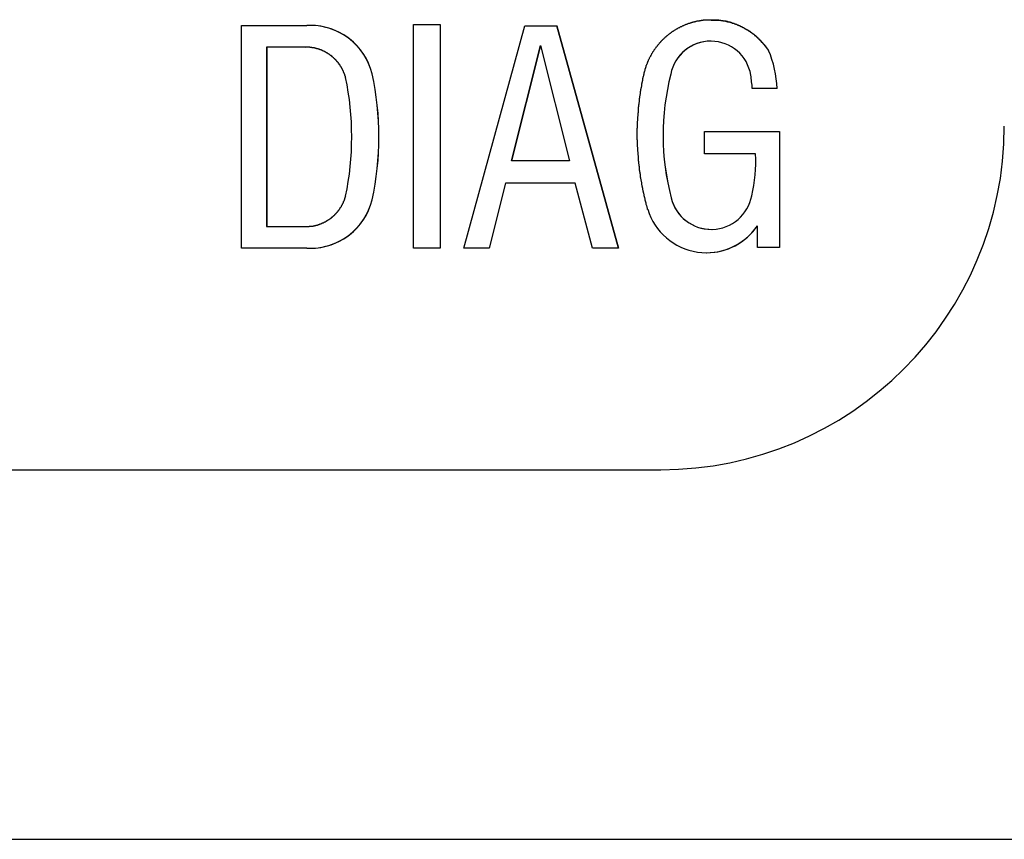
# Model space of a CAD drawing. Extents: x 7.6 to 27.1, y 2.7 to 20.5.
# Tile 59 of 136: x 16.373 to 16.757, y 14.814 to 15.133. Entities that reach past the tile are written whole.
import ezdxf

# ---------------------------------------------------------------- set-up
doc = ezdxf.new("R2010")
doc.units = 0
doc.layers.get('0').update_dxf_attribs({"linetype": 'CONTINUOUS'})

msp = doc.modelspace()

# ---------------------------------------------------------------- linework, layer by layer
at = {"color": 7, "linetype": 'CONTINUOUS'}
for p, q in [((16.4594649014, 15.0440521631), (16.4594649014, 15.1308569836)), ((16.4594649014, 15.1308569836), (16.4848754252, 15.1308569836)), ((16.5264027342, 15.1311893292), (16.5367356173, 15.1311893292)), ((16.5264027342, 15.0440624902), (16.5264027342, 15.1311893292)), ((16.5367315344, 15.1311893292), (16.5367315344, 15.0440624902)), ((16.5367356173, 15.1311893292), (16.5367356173, 15.0440624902)), ((16.5460497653, 15.0440624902), (16.5697717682, 15.1307529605)), ((16.5697717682, 15.1307529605), (16.5822876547, 15.1307529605)), ((16.6062966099, 15.0440624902), (16.5822835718, 15.1307529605)), ((16.5822876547, 15.1307529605), (16.6063006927, 15.0440624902)), ((16.6421852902, 15.1247406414), (16.6421812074, 15.1247406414)), ((16.4692487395, 15.1224254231), (16.4692446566, 15.1224254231)), ((16.4692446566, 15.1224254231), (16.4692446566, 15.0524837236)), ((16.4844567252, 15.122294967), (16.4692446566, 15.1224254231)), ((16.4692487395, 15.0524837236), (16.4692487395, 15.1224254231)), ((16.4844619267, 15.1224254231), (16.4844578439, 15.1224254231)), ((16.575880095, 15.1230439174), (16.5645284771, 15.0780986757)), ((16.5645325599, 15.0780986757), (16.5758841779, 15.1230439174)), ((16.5758841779, 15.1230439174), (16.575880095, 15.1230439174)), ((16.5758841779, 15.1230439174), (16.5872357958, 15.0780986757)), ((16.664700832, 15.1211386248), (16.6647049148, 15.1211386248)), ((16.5103178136, 15.1120054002), (16.5103137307, 15.1120054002)), ((16.6266323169, 15.1119011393), (16.626628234, 15.1119011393)), ((16.6680711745, 15.1062614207), (16.6583944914, 15.1062614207)), ((16.639825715, 15.0894978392), (16.6689718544, 15.0894978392)), ((16.639825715, 15.080841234), (16.639825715, 15.0894978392)), ((16.6689677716, 15.0894978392), (16.6689677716, 15.0442911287)), ((16.6689718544, 15.0894978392), (16.6689718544, 15.0442911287)), ((16.5645325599, 15.0780986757), (16.5645284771, 15.0780986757)), ((16.5872357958, 15.0780986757), (16.5645325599, 15.0780986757)), ((16.6596673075, 15.080841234), (16.639825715, 15.080841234)), ((16.56219994, 15.069371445), (16.5559419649, 15.0440624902)), ((16.5622040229, 15.069371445), (16.5559460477, 15.0440624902)), ((16.56219994, 15.069371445), (16.5622040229, 15.069371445)), ((16.5894187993, 15.069371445), (16.5622040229, 15.069371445)), ((16.5961133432, 15.0440624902), (16.5894187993, 15.069371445)), ((16.5103137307, 15.0629037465), (16.5103178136, 15.0629037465)), ((16.6268220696, 15.0636347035), (16.6268179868, 15.0636347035)), ((16.4692487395, 15.0524837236), (16.4692446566, 15.0524837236)), ((16.6423993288, 15.0514032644), (16.6424034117, 15.0514032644)), ((16.660382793, 15.0528102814), (16.6603868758, 15.0528102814)), ((16.6604479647, 15.0442911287), (16.6603868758, 15.0528102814)), ((16.4848754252, 15.0440521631), (16.4594649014, 15.0440521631)), ((16.5367356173, 15.0440624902), (16.5264027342, 15.0440624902)), ((16.5559460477, 15.0440624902), (16.5460497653, 15.0440624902)), ((16.6063006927, 15.0440624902), (16.5961133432, 15.0440624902)), ((16.6689718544, 15.0442911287), (16.6604479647, 15.0442911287)), ((14.9691564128, 14.9577486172), (16.6226996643, 14.9577486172)), ((15.0969750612, 14.8137721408), (18.4299750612, 14.8137721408))]:
    msp.add_line(p, q, dxfattribs=at)
at = {"color": 7}
for points in [[(16.6176, 15.0592, 0), (16.6176, 15.0594, 0), (16.6175, 15.0596, 0), (16.6175, 15.0597, 0), (16.6174, 15.0599, 0), (16.6174, 15.0601, 0), (16.6174, 15.0602, 0), (16.6173, 15.0604, 0), (16.6173, 15.0606, 0), (16.6172, 15.0608, 0), (16.6172, 15.0609, 0), (16.6171, 15.0611, 0), (16.6171, 15.0613, 0), (16.617, 15.0614, 0), (16.617, 15.0616, 0), (16.617, 15.0618, 0), (16.6169, 15.0619, 0), (16.6169, 15.0621, 0), (16.6168, 15.0623, 0), (16.6168, 15.0625, 0), (16.6167, 15.0626, 0), (16.6167, 15.0628, 0), (16.6167, 15.063, 0), (16.6166, 15.0631, 0), (16.6166, 15.0633, 0), (16.6165, 15.0635, 0), (16.6165, 15.0637, 0), (16.6165, 15.0638, 0), (16.6164, 15.064, 0), (16.6164, 15.0642, 0), (16.6163, 15.0643, 0), (16.6163, 15.0645, 0), (16.6163, 15.0647, 0), (16.6162, 15.0649, 0), (16.6162, 15.065, 0), (16.6161, 15.0652, 0), (16.6161, 15.0654, 0), (16.6161, 15.0655, 0), (16.616, 15.0657, 0), (16.616, 15.0659, 0), (16.616, 15.0661, 0), (16.6159, 15.0662, 0), (16.6159, 15.0664, 0), (16.6159, 15.0666, 0), (16.6158, 15.0668, 0), (16.6158, 15.0669, 0), (16.6158, 15.0671, 0), (16.6157, 15.0673, 0), (16.6157, 15.0675, 0), (16.6156, 15.0676, 0), (16.6156, 15.0678, 0), (16.6156, 15.068, 0), (16.6155, 15.0681, 0), (16.6155, 15.0683, 0), (16.6155, 15.0685, 0), (16.6154, 15.0687, 0), (16.6154, 15.0688, 0), (16.6154, 15.069, 0), (16.6154, 15.0692, 0), (16.6153, 15.0694, 0), (16.6153, 15.0695, 0), (16.6153, 15.0697, 0), (16.6152, 15.0699, 0), (16.6152, 15.0701, 0), (16.6152, 15.0702, 0), (16.6151, 15.0704, 0), (16.6151, 15.0706, 0), (16.6151, 15.0708, 0), (16.6151, 15.0709, 0), (16.615, 15.0711, 0), (16.615, 15.0713, 0), (16.615, 15.0715, 0), (16.6149, 15.0716, 0), (16.6149, 15.0718, 0), (16.6149, 15.072, 0), (16.6149, 15.0722, 0), (16.6148, 15.0723, 0), (16.6148, 15.0725, 0), (16.6148, 15.0727, 0), (16.6148, 15.0729, 0), (16.6147, 15.073, 0), (16.6147, 15.0732, 0), (16.6147, 15.0734, 0), (16.6147, 15.0736, 0), (16.6146, 15.0737, 0), (16.6146, 15.0739, 0), (16.6146, 15.0741, 0), (16.6146, 15.0743, 0), (16.6145, 15.0744, 0), (16.6145, 15.0746, 0), (16.6145, 15.0748, 0), (16.6145, 15.075, 0), (16.6144, 15.0752, 0), (16.6144, 15.0753, 0), (16.6144, 15.0755, 0), (16.6144, 15.0757, 0), (16.6144, 15.0759, 0), (16.6143, 15.076, 0), (16.6143, 15.0762, 0), (16.6143, 15.0764, 0), (16.6143, 15.0766, 0), (16.6143, 15.0767, 0), (16.6142, 15.0769, 0), (16.6142, 15.0771, 0), (16.6142, 15.0773, 0), (16.6142, 15.0774, 0), (16.6142, 15.0776, 0), (16.6142, 15.0778, 0), (16.6141, 15.078, 0), (16.6141, 15.0782, 0), (16.6141, 15.0783, 0), (16.6141, 15.0785, 0), (16.6141, 15.0787, 0), (16.6141, 15.0789, 0), (16.614, 15.079, 0), (16.614, 15.0792, 0), (16.614, 15.0794, 0), (16.614, 15.0796, 0), (16.614, 15.0798, 0), (16.614, 15.0799, 0), (16.614, 15.0801, 0), (16.6139, 15.0803, 0), (16.6139, 15.0805, 0), (16.6139, 15.0806, 0), (16.6139, 15.0808, 0), (16.6139, 15.081, 0), (16.6139, 15.0812, 0), (16.6139, 15.0813, 0), (16.6139, 15.0815, 0), (16.6138, 15.0817, 0), (16.6138, 15.0819, 0), (16.6138, 15.0821, 0), (16.6138, 15.0822, 0), (16.6138, 15.0824, 0), (16.6138, 15.0826, 0), (16.6138, 15.0828, 0), (16.6138, 15.0829, 0), (16.6138, 15.0831, 0), (16.6138, 15.0833, 0), (16.6137, 15.0835, 0), (16.6137, 15.0837, 0), (16.6137, 15.0838, 0), (16.6137, 15.084, 0), (16.6137, 15.0842, 0), (16.6137, 15.0844, 0), (16.6137, 15.0845, 0), (16.6137, 15.0847, 0), (16.6137, 15.0849, 0), (16.6137, 15.0851, 0), (16.6137, 15.0853, 0), (16.6137, 15.0854, 0), (16.6137, 15.0856, 0), (16.6137, 15.0858, 0), (16.6137, 15.086, 0), (16.6137, 15.0861, 0), (16.6136, 15.0863, 0), (16.6136, 15.0865, 0), (16.6136, 15.0867, 0), (16.6136, 15.0869, 0), (16.6136, 15.087, 0), (16.6136, 15.0872, 0), (16.6136, 15.0874, 0), (16.6136, 15.0876, 0), (16.6136, 15.0878, 0), (16.6136, 15.0879, 0), (16.6136, 15.0881, 0), (16.6136, 15.0883, 0), (16.6136, 15.0885, 0), (16.6136, 15.0886, 0), (16.6136, 15.0888, 0), (16.6136, 15.089, 0), (16.6136, 15.0892, 0), (16.6136, 15.0894, 0), (16.6136, 15.0895, 0), (16.6136, 15.0897, 0), (16.6136, 15.0899, 0), (16.6136, 15.0901, 0), (16.6136, 15.0902, 0), (16.6136, 15.0904, 0), (16.6136, 15.0906, 0), (16.6136, 15.0908, 0), (16.6137, 15.091, 0), (16.6137, 15.0911, 0), (16.6137, 15.0913, 0), (16.6137, 15.0915, 0), (16.6137, 15.0917, 0), (16.6137, 15.0918, 0), (16.6137, 15.092, 0), (16.6137, 15.0922, 0), (16.6137, 15.0924, 0), (16.6137, 15.0926, 0), (16.6137, 15.0927, 0), (16.6137, 15.0929, 0), (16.6137, 15.0931, 0), (16.6137, 15.0933, 0), (16.6137, 15.0934, 0), (16.6137, 15.0936, 0), (16.6138, 15.0938, 0), (16.6138, 15.094, 0), (16.6138, 15.0942, 0), (16.6138, 15.0943, 0), (16.6138, 15.0945, 0), (16.6138, 15.0947, 0), (16.6138, 15.0949, 0), (16.6138, 15.095, 0), (16.6138, 15.0952, 0), (16.6138, 15.0954, 0), (16.6139, 15.0956, 0), (16.6139, 15.0958, 0), (16.6139, 15.0959, 0), (16.6139, 15.0961, 0), (16.6139, 15.0963, 0), (16.6139, 15.0965, 0), (16.6139, 15.0966, 0), (16.6139, 15.0968, 0), (16.614, 15.097, 0), (16.614, 15.0972, 0), (16.614, 15.0973, 0), (16.614, 15.0975, 0), (16.614, 15.0977, 0), (16.614, 15.0979, 0), (16.614, 15.0981, 0), (16.6141, 15.0982, 0), (16.6141, 15.0984, 0), (16.6141, 15.0986, 0), (16.6141, 15.0988, 0), (16.6141, 15.0989, 0), (16.6141, 15.0991, 0), (16.6142, 15.0993, 0), (16.6142, 15.0995, 0), (16.6142, 15.0996, 0), (16.6142, 15.0998, 0), (16.6142, 15.1, 0), (16.6143, 15.1002, 0), (16.6143, 15.1003, 0), (16.6143, 15.1005, 0), (16.6143, 15.1007, 0), (16.6143, 15.1009, 0), (16.6144, 15.1011, 0), (16.6144, 15.1012, 0), (16.6144, 15.1014, 0), (16.6144, 15.1016, 0), (16.6144, 15.1018, 0), (16.6145, 15.1019, 0), (16.6145, 15.1021, 0), (16.6145, 15.1023, 0), (16.6145, 15.1025, 0), (16.6146, 15.1026, 0), (16.6146, 15.1028, 0), (16.6146, 15.103, 0), (16.6146, 15.1032, 0), (16.6146, 15.1033, 0), (16.6147, 15.1035, 0), (16.6147, 15.1037, 0), (16.6147, 15.1039, 0), (16.6147, 15.104, 0), (16.6148, 15.1042, 0), (16.6148, 15.1044, 0), (16.6148, 15.1046, 0), (16.6149, 15.1047, 0), (16.6149, 15.1049, 0), (16.6149, 15.1051, 0), (16.6149, 15.1053, 0), (16.615, 15.1054, 0), (16.615, 15.1056, 0), (16.615, 15.1058, 0), (16.615, 15.106, 0), (16.6151, 15.1061, 0), (16.6151, 15.1063, 0), (16.6151, 15.1065, 0), (16.6152, 15.1067, 0), (16.6152, 15.1068, 0), (16.6152, 15.107, 0), (16.6153, 15.1072, 0), (16.6153, 15.1073, 0), (16.6153, 15.1075, 0), (16.6153, 15.1077, 0), (16.6154, 15.1079, 0), (16.6154, 15.108, 0), (16.6154, 15.1082, 0), (16.6155, 15.1084, 0), (16.6155, 15.1086, 0), (16.6155, 15.1087, 0), (16.6156, 15.1089, 0), (16.6156, 15.1091, 0), (16.6156, 15.1093, 0), (16.6157, 15.1094, 0), (16.6157, 15.1096, 0), (16.6157, 15.1098, 0), (16.6158, 15.1099, 0), (16.6158, 15.1101, 0), (16.6158, 15.1103, 0), (16.6159, 15.1105, 0), (16.6159, 15.1106, 0), (16.6159, 15.1108, 0), (16.616, 15.111, 0), (16.616, 15.1111, 0), (16.6161, 15.1113, 0), (16.6161, 15.1115, 0), (16.6161, 15.1117, 0), (16.6162, 15.1118, 0), (16.6162, 15.112, 0), (16.6162, 15.1122, 0), (16.6163, 15.1123, 0), (16.6163, 15.1125, 0), (16.6164, 15.1127, 0), (16.6164, 15.1129, 0), (16.6165, 15.113, 0), (16.6165, 15.1132, 0), (16.6166, 15.1134, 0), (16.6166, 15.1135, 0), (16.6167, 15.1137, 0), (16.6167, 15.1139, 0), (16.6168, 15.1141, 0), (16.6168, 15.1142, 0), (16.6169, 15.1144, 0), (16.6169, 15.1146, 0), (16.617, 15.1147, 0), (16.617, 15.1149, 0), (16.6171, 15.1151, 0), (16.6171, 15.1153, 0), (16.6172, 15.1154, 0), (16.6173, 15.1156, 0), (16.6173, 15.1158, 0), (16.6174, 15.1159, 0), (16.6175, 15.1161, 0), (16.6175, 15.1163, 0), (16.6176, 15.1164, 0), (16.6177, 15.1166, 0), (16.6177, 15.1168, 0), (16.6178, 15.1169, 0), (16.6179, 15.1171, 0), (16.618, 15.1173, 0), (16.618, 15.1175, 0), (16.6181, 15.1176, 0), (16.6182, 15.1178, 0), (16.6183, 15.118, 0), (16.6184, 15.1181, 0), (16.6184, 15.1183, 0), (16.6185, 15.1185, 0), (16.6186, 15.1186, 0), (16.6187, 15.1188, 0), (16.6188, 15.1189, 0), (16.6189, 15.1191, 0), (16.619, 15.1193, 0), (16.6191, 15.1194, 0), (16.6191, 15.1196, 0), (16.6192, 15.1198, 0), (16.6193, 15.1199, 0), (16.6194, 15.1201, 0), (16.6195, 15.1202, 0), (16.6196, 15.1204, 0), (16.6197, 15.1206, 0), (16.6198, 15.1207, 0), (16.6199, 15.1209, 0), (16.62, 15.121, 0), (16.6201, 15.1212, 0), (16.6202, 15.1214, 0), (16.6203, 15.1215, 0), (16.6205, 15.1217, 0), (16.6206, 15.1218, 0), (16.6207, 15.122, 0), (16.6208, 15.1221, 0), (16.6209, 15.1223, 0), (16.621, 15.1224, 0), (16.6211, 15.1226, 0), (16.6212, 15.1227, 0), (16.6214, 15.1229, 0), (16.6215, 15.123, 0), (16.6216, 15.1232, 0), (16.6217, 15.1233, 0), (16.6218, 15.1235, 0), (16.622, 15.1236, 0), (16.6221, 15.1238, 0), (16.6222, 15.1239, 0), (16.6223, 15.1241, 0), (16.6225, 15.1242, 0), (16.6226, 15.1243, 0), (16.6227, 15.1245, 0), (16.6228, 15.1246, 0), (16.623, 15.1248, 0), (16.6231, 15.1249, 0), (16.6232, 15.125, 0), (16.6234, 15.1252, 0), (16.6235, 15.1253, 0), (16.6236, 15.1254, 0), (16.6238, 15.1256, 0), (16.6239, 15.1257, 0), (16.624, 15.1258, 0), (16.6242, 15.126, 0), (16.6243, 15.1261, 0), (16.6245, 15.1262, 0), (16.6246, 15.1264, 0), (16.6247, 15.1265, 0), (16.6249, 15.1266, 0), (16.625, 15.1267, 0), (16.6252, 15.1269, 0), (16.6253, 15.127, 0), (16.6255, 15.1271, 0), (16.6256, 15.1272, 0), (16.6258, 15.1273, 0), (16.6259, 15.1275, 0), (16.6261, 15.1276, 0), (16.6262, 15.1277, 0), (16.6264, 15.1278, 0), (16.6265, 15.1279, 0), (16.6267, 15.128, 0), (16.6268, 15.1281, 0), (16.627, 15.1283, 0), (16.6271, 15.1284, 0), (16.6273, 15.1285, 0), (16.6275, 15.1286, 0), (16.6276, 15.1287, 0), (16.6278, 15.1288, 0), (16.6279, 15.1289, 0), (16.6281, 15.129, 0), (16.6283, 15.1291, 0), (16.6284, 15.1292, 0), (16.6286, 15.1293, 0), (16.6287, 15.1294, 0), (16.6289, 15.1295, 0), (16.6291, 15.1296, 0), (16.6292, 15.1297, 0), (16.6294, 15.1298, 0), (16.6296, 15.1299, 0), (16.6297, 15.1299, 0), (16.6299, 15.13, 0), (16.6301, 15.1301, 0), (16.6302, 15.1302, 0), (16.6304, 15.1303, 0), (16.6306, 15.1304, 0), (16.6307, 15.1305, 0), (16.6309, 15.1305, 0), (16.6311, 15.1306, 0), (16.6312, 15.1307, 0), (16.6314, 15.1308, 0), (16.6316, 15.1308, 0), (16.6317, 15.1309, 0), (16.6319, 15.131, 0), (16.6321, 15.1311, 0), (16.6323, 15.1311, 0), (16.6324, 15.1312, 0), (16.6326, 15.1313, 0), (16.6328, 15.1313, 0), (16.6329, 15.1314, 0), (16.6331, 15.1315, 0), (16.6333, 15.1315, 0), (16.6334, 15.1316, 0), (16.6336, 15.1317, 0), (16.6338, 15.1317, 0), (16.634, 15.1318, 0), (16.6341, 15.1318, 0), (16.6343, 15.1319, 0), (16.6345, 15.1319, 0), (16.6346, 15.132, 0), (16.6348, 15.132, 0), (16.635, 15.1321, 0), (16.6352, 15.1321, 0), (16.6353, 15.1322, 0), (16.6355, 15.1322, 0), (16.6357, 15.1323, 0), (16.6359, 15.1323, 0), (16.636, 15.1324, 0), (16.6362, 15.1324, 0), (16.6364, 15.1324, 0), (16.6365, 15.1325, 0), (16.6367, 15.1325, 0), (16.6369, 15.1326, 0), (16.6371, 15.1326, 0), (16.6372, 15.1326, 0), (16.6374, 15.1327, 0), (16.6376, 15.1327, 0), (16.6378, 15.1327, 0), (16.6379, 15.1328, 0), (16.6381, 15.1328, 0), (16.6383, 15.1328, 0), (16.6385, 15.1328, 0), (16.6386, 15.1329, 0), (16.6388, 15.1329, 0), (16.639, 15.1329, 0), (16.6392, 15.1329, 0), (16.6394, 15.133, 0), (16.6395, 15.133, 0), (16.6397, 15.133, 0), (16.6399, 15.133, 0), (16.6401, 15.133, 0), (16.6402, 15.133, 0), (16.6404, 15.1331, 0), (16.6406, 15.1331, 0), (16.6408, 15.1331, 0), (16.641, 15.1331, 0), (16.6412, 15.1331, 0), (16.6413, 15.1331, 0), (16.6415, 15.1331, 0), (16.6417, 15.1331, 0), (16.6419, 15.1331, 0), (16.6421, 15.1331, 0), (16.6422, 15.1331, 0), (16.6424, 15.1331, 0), (16.6426, 15.1331, 0), (16.6428, 15.1331, 0), (16.643, 15.1331, 0), (16.6432, 15.1331, 0), (16.6434, 15.1331, 0), (16.6435, 15.1331, 0), (16.6437, 15.1331, 0), (16.6439, 15.1331, 0), (16.6441, 15.1331, 0), (16.6443, 15.133, 0), (16.6445, 15.133, 0), (16.6447, 15.133, 0), (16.6448, 15.133, 0), (16.645, 15.133, 0), (16.6452, 15.133, 0), (16.6454, 15.1329, 0), (16.6456, 15.1329, 0), (16.6458, 15.1329, 0), (16.646, 15.1329, 0), (16.6461, 15.1328, 0), (16.6463, 15.1328, 0), (16.6465, 15.1328, 0), (16.6467, 15.1328, 0), (16.6469, 15.1327, 0), (16.6471, 15.1327, 0), (16.6473, 15.1327, 0), (16.6474, 15.1326, 0), (16.6476, 15.1326, 0), (16.6478, 15.1326, 0), (16.648, 15.1325, 0), (16.6482, 15.1325, 0), (16.6484, 15.1324, 0), (16.6485, 15.1324, 0), (16.6487, 15.1323, 0), (16.6489, 15.1323, 0), (16.6491, 15.1323, 0), (16.6493, 15.1322, 0), (16.6495, 15.1322, 0), (16.6497, 15.1321, 0), (16.6498, 15.1321, 0), (16.65, 15.132, 0), (16.6502, 15.132, 0), (16.6504, 15.1319, 0), (16.6506, 15.1318, 0), (16.6507, 15.1318, 0), (16.6509, 15.1317, 0), (16.6511, 15.1317, 0), (16.6513, 15.1316, 0), (16.6515, 15.1315, 0), (16.6516, 15.1315, 0), (16.6518, 15.1314, 0), (16.652, 15.1313, 0), (16.6522, 15.1313, 0), (16.6524, 15.1312, 0), (16.6525, 15.1311, 0), (16.6527, 15.1311, 0), (16.6529, 15.131, 0), (16.6531, 15.1309, 0), (16.6532, 15.1308, 0), (16.6534, 15.1308, 0), (16.6536, 15.1307, 0), (16.6538, 15.1306, 0), (16.6539, 15.1305, 0), (16.6541, 15.1304, 0), (16.6543, 15.1303, 0), (16.6544, 15.1303, 0), (16.6546, 15.1302, 0), (16.6548, 15.1301, 0), (16.655, 15.13, 0), (16.6551, 15.1299, 0), (16.6553, 15.1298, 0), (16.6555, 15.1297, 0), (16.6556, 15.1296, 0), (16.6558, 15.1295, 0), (16.6559, 15.1294, 0), (16.6561, 15.1293, 0), (16.6563, 15.1292, 0), (16.6564, 15.1291, 0), (16.6566, 15.129, 0), (16.6568, 15.1289, 0), (16.6569, 15.1288, 0), (16.6571, 15.1287, 0), (16.6572, 15.1286, 0), (16.6574, 15.1285, 0), (16.6575, 15.1284, 0), (16.6577, 15.1283, 0), (16.6579, 15.1282, 0), (16.658, 15.1281, 0), (16.6582, 15.128, 0), (16.6583, 15.1279, 0), (16.6585, 15.1277, 0), (16.6586, 15.1276, 0), (16.6588, 15.1275, 0), (16.6589, 15.1274, 0), (16.6591, 15.1273, 0), (16.6592, 15.1272, 0), (16.6593, 15.127, 0), (16.6595, 15.1269, 0), (16.6596, 15.1268, 0), (16.6598, 15.1267, 0), (16.6599, 15.1266, 0), (16.6601, 15.1264, 0), (16.6602, 15.1263, 0), (16.6603, 15.1262, 0), (16.6605, 15.1261, 0), (16.6606, 15.1259, 0), (16.6607, 15.1258, 0), (16.6609, 15.1257, 0), (16.661, 15.1256, 0), (16.6611, 15.1254, 0), (16.6613, 15.1253, 0), (16.6614, 15.1252, 0), (16.6615, 15.125, 0), (16.6617, 15.1249, 0), (16.6618, 15.1248, 0), (16.6619, 15.1246, 0), (16.662, 15.1245, 0), (16.6622, 15.1244, 0), (16.6623, 15.1242, 0), (16.6624, 15.1241, 0), (16.6625, 15.124, 0), (16.6626, 15.1238, 0), (16.6628, 15.1237, 0), (16.6629, 15.1236, 0), (16.663, 15.1234, 0), (16.6631, 15.1233, 0), (16.6632, 15.1231, 0), (16.6633, 15.123, 0), (16.6635, 15.1229, 0), (16.6636, 15.1227, 0), (16.6637, 15.1226, 0), (16.6638, 15.1224, 0), (16.6639, 15.1223, 0), (16.664, 15.1222, 0), (16.6641, 15.122, 0), (16.6642, 15.1219, 0), (16.6643, 15.1217, 0), (16.6644, 15.1216, 0), (16.6645, 15.1214, 0), (16.6646, 15.1213, 0), (16.6647, 15.1211, 0)], [(16.6424, 15.1329, 0), (16.6425, 15.1329, 0), (16.6426, 15.1329, 0), (16.6427, 15.1329, 0), (16.6429, 15.1329, 0), (16.643, 15.1329, 0), (16.6431, 15.1329, 0), (16.6432, 15.1329, 0), (16.6433, 15.1329, 0), (16.6434, 15.1329, 0), (16.6436, 15.1329, 0), (16.6437, 15.1329, 0), (16.6438, 15.1329, 0), (16.6439, 15.1329, 0), (16.644, 15.1329, 0), (16.6442, 15.1329, 0), (16.6443, 15.1329, 0), (16.6444, 15.1329, 0), (16.6445, 15.1329, 0), (16.6446, 15.1329, 0), (16.6447, 15.1329, 0), (16.6449, 15.1329, 0), (16.645, 15.1329, 0), (16.6451, 15.1329, 0), (16.6452, 15.1329, 0), (16.6453, 15.1329, 0), (16.6455, 15.1329, 0), (16.6456, 15.1329, 0), (16.6457, 15.1329, 0), (16.6458, 15.1329, 0), (16.6459, 15.1329, 0), (16.646, 15.1329, 0), (16.6462, 15.1328, 0), (16.6463, 15.1328, 0), (16.6464, 15.1328, 0), (16.6465, 15.1328, 0), (16.6466, 15.1328, 0), (16.6467, 15.1328, 0), (16.6469, 15.1328, 0), (16.647, 15.1328, 0), (16.6471, 15.1327, 0), (16.6472, 15.1327, 0), (16.6473, 15.1327, 0), (16.6474, 15.1327, 0), (16.6476, 15.1327, 0), (16.6477, 15.1326, 0), (16.6478, 15.1326, 0), (16.6479, 15.1326, 0), (16.648, 15.1326, 0), (16.6481, 15.1326, 0), (16.6482, 15.1325, 0), (16.6484, 15.1325, 0), (16.6485, 15.1325, 0), (16.6486, 15.1325, 0), (16.6487, 15.1324, 0), (16.6488, 15.1324, 0), (16.6489, 15.1324, 0), (16.6491, 15.1323, 0), (16.6492, 15.1323, 0), (16.6493, 15.1323, 0), (16.6494, 15.1323, 0), (16.6495, 15.1322, 0), (16.6496, 15.1322, 0), (16.6497, 15.1322, 0), (16.6499, 15.1321, 0), (16.65, 15.1321, 0), (16.6501, 15.1321, 0), (16.6502, 15.132, 0), (16.6503, 15.132, 0), (16.6504, 15.1319, 0), (16.6505, 15.1319, 0), (16.6506, 15.1319, 0), (16.6508, 15.1318, 0), (16.6509, 15.1318, 0), (16.651, 15.1318, 0), (16.6511, 15.1317, 0), (16.6512, 15.1317, 0), (16.6513, 15.1316, 0), (16.6514, 15.1316, 0), (16.6515, 15.1315, 0), (16.6516, 15.1315, 0), (16.6518, 15.1315, 0), (16.6519, 15.1314, 0), (16.652, 15.1314, 0), (16.6521, 15.1313, 0), (16.6522, 15.1313, 0), (16.6523, 15.1312, 0), (16.6524, 15.1312, 0), (16.6525, 15.1311, 0), (16.6526, 15.1311, 0), (16.6528, 15.131, 0), (16.6529, 15.131, 0), (16.653, 15.131, 0), (16.6531, 15.1309, 0), (16.6532, 15.1309, 0), (16.6533, 15.1308, 0), (16.6534, 15.1308, 0), (16.6535, 15.1307, 0), (16.6536, 15.1307, 0), (16.6537, 15.1306, 0), (16.6538, 15.1306, 0), (16.6539, 15.1305, 0), (16.6541, 15.1304, 0), (16.6542, 15.1304, 0), (16.6543, 15.1303, 0), (16.6544, 15.1303, 0), (16.6545, 15.1302, 0), (16.6546, 15.1302, 0), (16.6547, 15.1301, 0), (16.6548, 15.1301, 0), (16.6549, 15.13, 0), (16.655, 15.13, 0), (16.6551, 15.1299, 0), (16.6552, 15.1298, 0), (16.6553, 15.1298, 0), (16.6554, 15.1297, 0), (16.6555, 15.1297, 0), (16.6556, 15.1296, 0), (16.6557, 15.1296, 0), (16.6558, 15.1295, 0), (16.6559, 15.1294, 0), (16.656, 15.1294, 0), (16.6561, 15.1293, 0), (16.6563, 15.1293, 0), (16.6564, 15.1292, 0), (16.6565, 15.1291, 0), (16.6566, 15.1291, 0), (16.6567, 15.129, 0), (16.6568, 15.1289, 0), (16.6569, 15.1289, 0), (16.657, 15.1288, 0), (16.6571, 15.1288, 0), (16.6572, 15.1287, 0), (16.6573, 15.1286, 0), (16.6574, 15.1286, 0), (16.6575, 15.1285, 0), (16.6575, 15.1284, 0), (16.6576, 15.1284, 0), (16.6577, 15.1283, 0), (16.6578, 15.1282, 0), (16.6579, 15.1282, 0), (16.658, 15.1281, 0), (16.6581, 15.128, 0), (16.6582, 15.128, 0), (16.6583, 15.1279, 0), (16.6584, 15.1278, 0), (16.6585, 15.1277, 0), (16.6586, 15.1277, 0), (16.6587, 15.1276, 0), (16.6588, 15.1275, 0), (16.6589, 15.1275, 0), (16.659, 15.1274, 0), (16.6591, 15.1273, 0), (16.6592, 15.1272, 0), (16.6592, 15.1272, 0), (16.6593, 15.1271, 0), (16.6594, 15.127, 0), (16.6595, 15.1269, 0), (16.6596, 15.1269, 0), (16.6597, 15.1268, 0), (16.6598, 15.1267, 0), (16.6599, 15.1266, 0), (16.66, 15.1265, 0), (16.66, 15.1265, 0), (16.6601, 15.1264, 0), (16.6602, 15.1263, 0), (16.6603, 15.1262, 0), (16.6604, 15.1262, 0), (16.6605, 15.1261, 0), (16.6606, 15.126, 0), (16.6606, 15.1259, 0), (16.6607, 15.1258, 0), (16.6608, 15.1257, 0), (16.6609, 15.1257, 0), (16.661, 15.1256, 0), (16.6611, 15.1255, 0), (16.6611, 15.1254, 0), (16.6612, 15.1253, 0), (16.6613, 15.1252, 0), (16.6614, 15.1251, 0), (16.6615, 15.1251, 0), (16.6615, 15.125, 0), (16.6616, 15.1249, 0), (16.6617, 15.1248, 0), (16.6618, 15.1247, 0), (16.6619, 15.1246, 0), (16.6619, 15.1245, 0), (16.662, 15.1244, 0), (16.6621, 15.1244, 0), (16.6622, 15.1243, 0), (16.6622, 15.1242, 0), (16.6623, 15.1241, 0), (16.6624, 15.124, 0), (16.6625, 15.1239, 0), (16.6626, 15.1238, 0), (16.6626, 15.1237, 0), (16.6627, 15.1236, 0), (16.6628, 15.1236, 0), (16.6629, 15.1235, 0), (16.6629, 15.1234, 0), (16.663, 15.1233, 0), (16.6631, 15.1232, 0), (16.6632, 15.1231, 0), (16.6632, 15.123, 0), (16.6633, 15.1229, 0), (16.6634, 15.1228, 0), (16.6635, 15.1227, 0), (16.6635, 15.1226, 0), (16.6636, 15.1225, 0), (16.6637, 15.1224, 0), (16.6637, 15.1224, 0), (16.6638, 15.1223, 0), (16.6639, 15.1222, 0), (16.664, 15.1221, 0), (16.664, 15.122, 0), (16.6641, 15.1219, 0), (16.6642, 15.1218, 0), (16.6643, 15.1217, 0), (16.6643, 15.1216, 0), (16.6644, 15.1215, 0), (16.6645, 15.1214, 0), (16.6646, 15.1213, 0), (16.6646, 15.1212, 0), (16.6647, 15.1211, 0)], [(16.5, 15.1106, 0), (16.4999, 15.1107, 0), (16.4999, 15.1108, 0), (16.4999, 15.1109, 0), (16.4999, 15.111, 0), (16.4998, 15.1111, 0), (16.4998, 15.1112, 0), (16.4998, 15.1113, 0), (16.4997, 15.1114, 0), (16.4997, 15.1114, 0), (16.4997, 15.1115, 0), (16.4996, 15.1116, 0), (16.4996, 15.1117, 0), (16.4996, 15.1118, 0), (16.4995, 15.1119, 0), (16.4995, 15.112, 0), (16.4995, 15.1121, 0), (16.4994, 15.1122, 0), (16.4994, 15.1123, 0), (16.4993, 15.1124, 0), (16.4993, 15.1125, 0), (16.4993, 15.1126, 0), (16.4992, 15.1127, 0), (16.4992, 15.1128, 0), (16.4991, 15.1129, 0), (16.4991, 15.113, 0), (16.4991, 15.1131, 0), (16.499, 15.1132, 0), (16.499, 15.1133, 0), (16.4989, 15.1133, 0), (16.4989, 15.1134, 0), (16.4988, 15.1135, 0), (16.4988, 15.1136, 0), (16.4987, 15.1137, 0), (16.4987, 15.1138, 0), (16.4986, 15.1139, 0), (16.4986, 15.114, 0), (16.4985, 15.1141, 0), (16.4985, 15.1142, 0), (16.4984, 15.1143, 0), (16.4984, 15.1144, 0), (16.4983, 15.1145, 0), (16.4983, 15.1146, 0), (16.4982, 15.1146, 0), (16.4982, 15.1147, 0), (16.4981, 15.1148, 0), (16.498, 15.1149, 0), (16.498, 15.115, 0), (16.4979, 15.1151, 0), (16.4979, 15.1152, 0), (16.4978, 15.1153, 0), (16.4978, 15.1154, 0), (16.4977, 15.1155, 0), (16.4976, 15.1155, 0), (16.4976, 15.1156, 0), (16.4975, 15.1157, 0), (16.4974, 15.1158, 0), (16.4974, 15.1159, 0), (16.4973, 15.116, 0), (16.4973, 15.1161, 0), (16.4972, 15.1162, 0), (16.4971, 15.1162, 0), (16.4971, 15.1163, 0), (16.497, 15.1164, 0), (16.4969, 15.1165, 0), (16.4969, 15.1166, 0), (16.4968, 15.1167, 0), (16.4967, 15.1167, 0), (16.4966, 15.1168, 0), (16.4966, 15.1169, 0), (16.4965, 15.117, 0), (16.4964, 15.1171, 0), (16.4964, 15.1172, 0), (16.4963, 15.1172, 0), (16.4962, 15.1173, 0), (16.4961, 15.1174, 0), (16.4961, 15.1175, 0), (16.496, 15.1176, 0), (16.4959, 15.1176, 0), (16.4958, 15.1177, 0), (16.4958, 15.1178, 0), (16.4957, 15.1179, 0), (16.4956, 15.1179, 0), (16.4955, 15.118, 0), (16.4954, 15.1181, 0), (16.4954, 15.1182, 0), (16.4953, 15.1182, 0), (16.4952, 15.1183, 0), (16.4951, 15.1184, 0), (16.495, 15.1185, 0), (16.4949, 15.1185, 0), (16.4949, 15.1186, 0), (16.4948, 15.1187, 0), (16.4947, 15.1187, 0), (16.4946, 15.1188, 0), (16.4945, 15.1189, 0), (16.4944, 15.119, 0), (16.4944, 15.119, 0), (16.4943, 15.1191, 0), (16.4942, 15.1192, 0), (16.4941, 15.1192, 0), (16.494, 15.1193, 0), (16.4939, 15.1193, 0), (16.4938, 15.1194, 0), (16.4937, 15.1195, 0), (16.4936, 15.1195, 0), (16.4936, 15.1196, 0), (16.4935, 15.1197, 0), (16.4934, 15.1197, 0), (16.4933, 15.1198, 0), (16.4932, 15.1198, 0), (16.4931, 15.1199, 0), (16.493, 15.12, 0), (16.4929, 15.12, 0), (16.4928, 15.1201, 0), (16.4927, 15.1201, 0), (16.4926, 15.1202, 0), (16.4925, 15.1202, 0), (16.4924, 15.1203, 0), (16.4923, 15.1203, 0), (16.4922, 15.1204, 0), (16.4921, 15.1205, 0), (16.4921, 15.1205, 0), (16.492, 15.1206, 0), (16.4919, 15.1206, 0), (16.4918, 15.1207, 0), (16.4917, 15.1207, 0), (16.4916, 15.1208, 0), (16.4915, 15.1208, 0), (16.4914, 15.1209, 0), (16.4913, 15.1209, 0), (16.4912, 15.1209, 0), (16.4911, 15.121, 0), (16.491, 15.121, 0), (16.4909, 15.1211, 0), (16.4908, 15.1211, 0), (16.4907, 15.1212, 0), (16.4906, 15.1212, 0), (16.4905, 15.1212, 0), (16.4904, 15.1213, 0), (16.4903, 15.1213, 0), (16.4902, 15.1214, 0), (16.4901, 15.1214, 0), (16.49, 15.1214, 0), (16.4899, 15.1215, 0), (16.4898, 15.1215, 0), (16.4897, 15.1215, 0), (16.4896, 15.1216, 0), (16.4895, 15.1216, 0), (16.4894, 15.1216, 0), (16.4893, 15.1217, 0), (16.4892, 15.1217, 0), (16.4891, 15.1217, 0), (16.489, 15.1218, 0), (16.4888, 15.1218, 0), (16.4887, 15.1218, 0), (16.4886, 15.1219, 0), (16.4885, 15.1219, 0), (16.4884, 15.1219, 0), (16.4883, 15.1219, 0), (16.4882, 15.122, 0), (16.4881, 15.122, 0), (16.488, 15.122, 0), (16.4879, 15.122, 0), (16.4878, 15.1221, 0), (16.4877, 15.1221, 0), (16.4876, 15.1221, 0), (16.4875, 15.1221, 0), (16.4874, 15.1222, 0), (16.4873, 15.1222, 0), (16.4872, 15.1222, 0), (16.4871, 15.1222, 0), (16.487, 15.1222, 0), (16.4869, 15.1222, 0), (16.4868, 15.1223, 0), (16.4867, 15.1223, 0), (16.4866, 15.1223, 0), (16.4865, 15.1223, 0), (16.4864, 15.1223, 0), (16.4863, 15.1223, 0), (16.4862, 15.1223, 0), (16.4861, 15.1223, 0), (16.486, 15.1224, 0), (16.4859, 15.1224, 0), (16.4858, 15.1224, 0), (16.4857, 15.1224, 0), (16.4856, 15.1224, 0), (16.4855, 15.1224, 0), (16.4854, 15.1224, 0), (16.4853, 15.1224, 0), (16.4852, 15.1224, 0), (16.4851, 15.1224, 0), (16.485, 15.1224, 0), (16.4849, 15.1224, 0), (16.4848, 15.1224, 0), (16.4847, 15.1224, 0), (16.4846, 15.1224, 0), (16.4845, 15.1224, 0), (16.4844, 15.1224, 0), (16.4843, 15.1224, 0), (16.4842, 15.1224, 0), (16.4841, 15.1224, 0), (16.484, 15.1224, 0), (16.4839, 15.1224, 0), (16.4838, 15.1224, 0), (16.4837, 15.1224, 0), (16.4836, 15.1224, 0), (16.4835, 15.1224, 0), (16.4834, 15.1224, 0), (16.4833, 15.1224, 0), (16.4832, 15.1224, 0), (16.4831, 15.1224, 0), (16.483, 15.1224, 0), (16.4829, 15.1224, 0), (16.4828, 15.1224, 0), (16.4827, 15.1224, 0), (16.4826, 15.1224, 0), (16.4825, 15.1224, 0), (16.4824, 15.1224, 0), (16.4823, 15.1224, 0), (16.4822, 15.1224, 0), (16.4821, 15.1224, 0), (16.482, 15.1224, 0), (16.4819, 15.1224, 0), (16.4818, 15.1224, 0), (16.4817, 15.1224, 0), (16.4816, 15.1224, 0), (16.4815, 15.1224, 0), (16.4814, 15.1224, 0), (16.4813, 15.1224, 0), (16.4812, 15.1224, 0), (16.4811, 15.1224, 0), (16.481, 15.1224, 0), (16.4809, 15.1224, 0), (16.4808, 15.1224, 0), (16.4807, 15.1224, 0), (16.4806, 15.1224, 0), (16.4805, 15.1224, 0), (16.4804, 15.1224, 0), (16.4803, 15.1224, 0), (16.4802, 15.1224, 0), (16.4801, 15.1224, 0), (16.48, 15.1224, 0), (16.4799, 15.1224, 0), (16.4798, 15.1224, 0), (16.4797, 15.1224, 0), (16.4796, 15.1224, 0), (16.4795, 15.1224, 0), (16.4794, 15.1224, 0), (16.4793, 15.1224, 0), (16.4792, 15.1224, 0), (16.4791, 15.1224, 0), (16.479, 15.1224, 0), (16.4789, 15.1224, 0), (16.4788, 15.1224, 0), (16.4787, 15.1224, 0), (16.4786, 15.1224, 0), (16.4785, 15.1224, 0), (16.4784, 15.1224, 0), (16.4783, 15.1224, 0), (16.4782, 15.1224, 0), (16.4782, 15.1224, 0), (16.4781, 15.1224, 0), (16.478, 15.1224, 0), (16.4779, 15.1224, 0), (16.4778, 15.1224, 0), (16.4777, 15.1224, 0), (16.4776, 15.1224, 0), (16.4775, 15.1224, 0), (16.4774, 15.1224, 0), (16.4773, 15.1224, 0), (16.4772, 15.1224, 0), (16.4771, 15.1224, 0), (16.477, 15.1224, 0), (16.4769, 15.1224, 0), (16.4768, 15.1224, 0), (16.4767, 15.1224, 0), (16.4766, 15.1224, 0), (16.4765, 15.1224, 0), (16.4764, 15.1224, 0), (16.4763, 15.1224, 0), (16.4762, 15.1224, 0), (16.4761, 15.1224, 0), (16.476, 15.1224, 0), (16.4759, 15.1224, 0), (16.4758, 15.1224, 0), (16.4757, 15.1224, 0), (16.4756, 15.1224, 0), (16.4755, 15.1224, 0), (16.4754, 15.1224, 0), (16.4753, 15.1224, 0), (16.4752, 15.1224, 0), (16.4751, 15.1224, 0), (16.475, 15.1224, 0), (16.4749, 15.1224, 0), (16.4748, 15.1224, 0), (16.4747, 15.1224, 0), (16.4746, 15.1224, 0), (16.4745, 15.1224, 0), (16.4744, 15.1224, 0), (16.4743, 15.1224, 0), (16.4742, 15.1224, 0), (16.4741, 15.1224, 0), (16.474, 15.1224, 0), (16.4739, 15.1224, 0), (16.4738, 15.1224, 0), (16.4737, 15.1224, 0), (16.4736, 15.1224, 0), (16.4735, 15.1224, 0), (16.4734, 15.1224, 0), (16.4733, 15.1224, 0), (16.4732, 15.1224, 0), (16.4731, 15.1224, 0), (16.473, 15.1224, 0), (16.4729, 15.1224, 0), (16.4728, 15.1224, 0), (16.4727, 15.1224, 0), (16.4726, 15.1224, 0), (16.4725, 15.1224, 0), (16.4724, 15.1224, 0), (16.4723, 15.1224, 0), (16.4722, 15.1224, 0), (16.4721, 15.1224, 0), (16.472, 15.1224, 0), (16.4719, 15.1224, 0), (16.4718, 15.1224, 0), (16.4717, 15.1224, 0), (16.4716, 15.1224, 0), (16.4715, 15.1224, 0), (16.4714, 15.1224, 0), (16.4713, 15.1224, 0), (16.4712, 15.1224, 0), (16.4711, 15.1224, 0), (16.471, 15.1224, 0), (16.4709, 15.1224, 0), (16.4708, 15.1224, 0), (16.4707, 15.1224, 0), (16.4706, 15.1224, 0), (16.4705, 15.1224, 0), (16.4704, 15.1224, 0), (16.4703, 15.1224, 0), (16.4702, 15.1224, 0), (16.4701, 15.1224, 0), (16.47, 15.1224, 0), (16.4699, 15.1224, 0), (16.4698, 15.1224, 0), (16.4697, 15.1224, 0), (16.4696, 15.1224, 0), (16.4695, 15.1224, 0), (16.4694, 15.1224, 0), (16.4693, 15.1224, 0), (16.4692, 15.1224, 0)], [(16.4692, 15.0525, 0), (16.4694, 15.0525, 0), (16.4695, 15.0525, 0), (16.4696, 15.0525, 0), (16.4697, 15.0525, 0), (16.4698, 15.0525, 0), (16.4699, 15.0525, 0), (16.47, 15.0525, 0), (16.4701, 15.0525, 0), (16.4702, 15.0525, 0), (16.4703, 15.0525, 0), (16.4704, 15.0525, 0), (16.4705, 15.0525, 0), (16.4706, 15.0525, 0), (16.4708, 15.0525, 0), (16.4709, 15.0525, 0), (16.471, 15.0525, 0), (16.4711, 15.0525, 0), (16.4712, 15.0525, 0), (16.4713, 15.0525, 0), (16.4714, 15.0525, 0), (16.4715, 15.0525, 0), (16.4716, 15.0525, 0), (16.4717, 15.0525, 0), (16.4718, 15.0525, 0), (16.4719, 15.0525, 0), (16.472, 15.0525, 0), (16.4722, 15.0525, 0), (16.4723, 15.0525, 0), (16.4724, 15.0525, 0), (16.4725, 15.0525, 0), (16.4726, 15.0525, 0), (16.4727, 15.0525, 0), (16.4728, 15.0525, 0), (16.4729, 15.0525, 0), (16.473, 15.0525, 0), (16.4731, 15.0525, 0), (16.4732, 15.0525, 0), (16.4733, 15.0525, 0), (16.4734, 15.0525, 0), (16.4736, 15.0525, 0), (16.4737, 15.0525, 0), (16.4738, 15.0525, 0), (16.4739, 15.0525, 0), (16.474, 15.0525, 0), (16.4741, 15.0525, 0), (16.4742, 15.0525, 0), (16.4743, 15.0525, 0), (16.4744, 15.0525, 0), (16.4745, 15.0525, 0), (16.4746, 15.0525, 0), (16.4747, 15.0525, 0), (16.4748, 15.0525, 0), (16.475, 15.0525, 0), (16.4751, 15.0525, 0), (16.4752, 15.0525, 0), (16.4753, 15.0525, 0), (16.4754, 15.0525, 0), (16.4755, 15.0525, 0), (16.4756, 15.0525, 0), (16.4757, 15.0525, 0), (16.4758, 15.0525, 0), (16.4759, 15.0525, 0), (16.476, 15.0525, 0), (16.4761, 15.0525, 0), (16.4763, 15.0525, 0), (16.4764, 15.0525, 0), (16.4765, 15.0525, 0), (16.4766, 15.0525, 0), (16.4767, 15.0525, 0), (16.4768, 15.0525, 0), (16.4769, 15.0525, 0), (16.477, 15.0525, 0), (16.4771, 15.0525, 0), (16.4772, 15.0525, 0), (16.4773, 15.0525, 0), (16.4774, 15.0525, 0), (16.4775, 15.0525, 0), (16.4777, 15.0525, 0), (16.4778, 15.0525, 0), (16.4779, 15.0525, 0), (16.478, 15.0525, 0), (16.4781, 15.0525, 0), (16.4782, 15.0525, 0), (16.4783, 15.0525, 0), (16.4784, 15.0525, 0), (16.4785, 15.0525, 0), (16.4786, 15.0525, 0), (16.4787, 15.0525, 0), (16.4788, 15.0525, 0), (16.4789, 15.0525, 0), (16.4791, 15.0525, 0), (16.4792, 15.0525, 0), (16.4793, 15.0525, 0), (16.4794, 15.0525, 0), (16.4795, 15.0525, 0), (16.4796, 15.0525, 0), (16.4797, 15.0525, 0), (16.4798, 15.0525, 0), (16.4799, 15.0525, 0), (16.48, 15.0525, 0), (16.4801, 15.0525, 0), (16.4802, 15.0525, 0), (16.4803, 15.0525, 0), (16.4805, 15.0525, 0), (16.4806, 15.0525, 0), (16.4807, 15.0525, 0), (16.4808, 15.0525, 0), (16.4809, 15.0525, 0), (16.481, 15.0525, 0), (16.4811, 15.0525, 0), (16.4812, 15.0525, 0), (16.4813, 15.0525, 0), (16.4814, 15.0525, 0), (16.4815, 15.0525, 0), (16.4816, 15.0525, 0), (16.4817, 15.0525, 0), (16.4819, 15.0525, 0), (16.482, 15.0525, 0), (16.4821, 15.0525, 0), (16.4822, 15.0525, 0), (16.4823, 15.0525, 0), (16.4824, 15.0525, 0), (16.4825, 15.0525, 0), (16.4826, 15.0525, 0), (16.4827, 15.0525, 0), (16.4828, 15.0525, 0), (16.4829, 15.0525, 0), (16.483, 15.0525, 0), (16.4831, 15.0525, 0), (16.4833, 15.0525, 0), (16.4834, 15.0525, 0), (16.4835, 15.0525, 0), (16.4836, 15.0525, 0), (16.4837, 15.0525, 0), (16.4838, 15.0525, 0), (16.4839, 15.0525, 0), (16.484, 15.0525, 0), (16.4841, 15.0525, 0), (16.4842, 15.0525, 0), (16.4843, 15.0525, 0), (16.4844, 15.0525, 0), (16.4845, 15.0525, 0), (16.4846, 15.0525, 0), (16.4847, 15.0525, 0), (16.4848, 15.0525, 0), (16.4849, 15.0525, 0), (16.485, 15.0525, 0), (16.4851, 15.0525, 0), (16.4852, 15.0525, 0), (16.4853, 15.0525, 0), (16.4854, 15.0525, 0), (16.4855, 15.0525, 0), (16.4856, 15.0525, 0), (16.4857, 15.0525, 0), (16.4858, 15.0526, 0), (16.4859, 15.0526, 0), (16.486, 15.0526, 0), (16.4861, 15.0526, 0), (16.4862, 15.0526, 0), (16.4863, 15.0526, 0), (16.4863, 15.0526, 0), (16.4864, 15.0526, 0), (16.4865, 15.0526, 0), (16.4866, 15.0526, 0), (16.4867, 15.0526, 0), (16.4868, 15.0527, 0), (16.4869, 15.0527, 0), (16.487, 15.0527, 0), (16.4871, 15.0527, 0), (16.4872, 15.0527, 0), (16.4873, 15.0527, 0), (16.4874, 15.0528, 0), (16.4875, 15.0528, 0), (16.4876, 15.0528, 0), (16.4877, 15.0528, 0), (16.4878, 15.0528, 0), (16.4879, 15.0528, 0), (16.488, 15.0529, 0), (16.4881, 15.0529, 0), (16.4882, 15.0529, 0), (16.4883, 15.0529, 0), (16.4884, 15.053, 0), (16.4884, 15.053, 0), (16.4885, 15.053, 0), (16.4886, 15.053, 0), (16.4887, 15.0531, 0), (16.4888, 15.0531, 0), (16.4889, 15.0531, 0), (16.489, 15.0531, 0), (16.4891, 15.0532, 0), (16.4892, 15.0532, 0), (16.4893, 15.0532, 0), (16.4894, 15.0533, 0), (16.4895, 15.0533, 0), (16.4896, 15.0533, 0), (16.4897, 15.0534, 0), (16.4898, 15.0534, 0), (16.4899, 15.0534, 0), (16.49, 15.0535, 0), (16.4901, 15.0535, 0), (16.4902, 15.0535, 0), (16.4903, 15.0536, 0), (16.4904, 15.0536, 0), (16.4905, 15.0537, 0), (16.4905, 15.0537, 0), (16.4906, 15.0537, 0), (16.4907, 15.0538, 0), (16.4908, 15.0538, 0), (16.4909, 15.0539, 0), (16.491, 15.0539, 0), (16.4911, 15.0539, 0), (16.4912, 15.054, 0), (16.4913, 15.054, 0), (16.4914, 15.0541, 0), (16.4915, 15.0541, 0), (16.4916, 15.0542, 0), (16.4917, 15.0542, 0), (16.4918, 15.0542, 0), (16.4918, 15.0543, 0), (16.4919, 15.0543, 0), (16.492, 15.0544, 0), (16.4921, 15.0544, 0), (16.4922, 15.0545, 0), (16.4923, 15.0545, 0), (16.4924, 15.0546, 0), (16.4925, 15.0546, 0), (16.4926, 15.0547, 0), (16.4927, 15.0547, 0), (16.4927, 15.0548, 0), (16.4928, 15.0548, 0), (16.4929, 15.0549, 0), (16.493, 15.055, 0), (16.4931, 15.055, 0), (16.4932, 15.0551, 0), (16.4933, 15.0551, 0), (16.4934, 15.0552, 0), (16.4934, 15.0552, 0), (16.4935, 15.0553, 0), (16.4936, 15.0554, 0), (16.4937, 15.0554, 0), (16.4938, 15.0555, 0), (16.4939, 15.0555, 0), (16.494, 15.0556, 0), (16.494, 15.0557, 0), (16.4941, 15.0557, 0), (16.4942, 15.0558, 0), (16.4943, 15.0558, 0), (16.4944, 15.0559, 0), (16.4944, 15.056, 0), (16.4945, 15.056, 0), (16.4946, 15.0561, 0), (16.4947, 15.0562, 0), (16.4948, 15.0562, 0), (16.4948, 15.0563, 0), (16.4949, 15.0564, 0), (16.495, 15.0564, 0), (16.4951, 15.0565, 0), (16.4952, 15.0566, 0), (16.4952, 15.0566, 0), (16.4953, 15.0567, 0), (16.4954, 15.0568, 0), (16.4955, 15.0568, 0), (16.4955, 15.0569, 0), (16.4956, 15.057, 0), (16.4957, 15.0571, 0), (16.4958, 15.0571, 0), (16.4958, 15.0572, 0), (16.4959, 15.0573, 0), (16.496, 15.0574, 0), (16.4961, 15.0574, 0), (16.4961, 15.0575, 0), (16.4962, 15.0576, 0), (16.4963, 15.0576, 0), (16.4963, 15.0577, 0), (16.4964, 15.0578, 0), (16.4965, 15.0579, 0), (16.4965, 15.058, 0), (16.4966, 15.058, 0), (16.4967, 15.0581, 0), (16.4967, 15.0582, 0), (16.4968, 15.0583, 0), (16.4969, 15.0583, 0), (16.4969, 15.0584, 0), (16.497, 15.0585, 0), (16.4971, 15.0586, 0), (16.4971, 15.0587, 0), (16.4972, 15.0587, 0), (16.4972, 15.0588, 0), (16.4973, 15.0589, 0), (16.4974, 15.059, 0), (16.4974, 15.0591, 0), (16.4975, 15.0592, 0), (16.4975, 15.0592, 0), (16.4976, 15.0593, 0), (16.4977, 15.0594, 0), (16.4977, 15.0595, 0), (16.4978, 15.0596, 0), (16.4978, 15.0596, 0), (16.4979, 15.0597, 0), (16.4979, 15.0598, 0), (16.498, 15.0599, 0), (16.498, 15.06, 0), (16.4981, 15.0601, 0), (16.4982, 15.0602, 0), (16.4982, 15.0602, 0), (16.4983, 15.0603, 0), (16.4983, 15.0604, 0), (16.4984, 15.0605, 0), (16.4984, 15.0606, 0), (16.4985, 15.0607, 0), (16.4985, 15.0608, 0), (16.4986, 15.0608, 0), (16.4986, 15.0609, 0), (16.4986, 15.061, 0), (16.4987, 15.0611, 0), (16.4987, 15.0612, 0), (16.4988, 15.0613, 0), (16.4988, 15.0614, 0), (16.4989, 15.0615, 0), (16.4989, 15.0615, 0), (16.499, 15.0616, 0), (16.499, 15.0617, 0), (16.499, 15.0618, 0), (16.4991, 15.0619, 0), (16.4991, 15.062, 0), (16.4992, 15.0621, 0), (16.4992, 15.0622, 0), (16.4992, 15.0623, 0), (16.4993, 15.0623, 0), (16.4993, 15.0624, 0), (16.4994, 15.0625, 0), (16.4994, 15.0626, 0), (16.4994, 15.0627, 0), (16.4995, 15.0628, 0), (16.4995, 15.0629, 0), (16.4995, 15.063, 0), (16.4996, 15.0631, 0), (16.4996, 15.0632, 0), (16.4996, 15.0632, 0), (16.4997, 15.0633, 0), (16.4997, 15.0634, 0), (16.4997, 15.0635, 0), (16.4997, 15.0636, 0), (16.4998, 15.0637, 0), (16.4998, 15.0638, 0), (16.4998, 15.0639, 0), (16.4999, 15.064, 0), (16.4999, 15.0641, 0), (16.4999, 15.0641, 0), (16.4999, 15.0642, 0), (16.5, 15.0643, 0)]]:
    msp.add_polyline3d(points, dxfattribs=at)
at = {"color": 7, "linetype": 'CONTINUOUS'}
for centre, radius, start, end in [((16.4860677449, 15.1058716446), 0.0250137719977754, 14.1945483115, 92.732126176), ((16.486063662, 15.1058716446), 0.0250137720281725, 14.1945483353, 89.99999937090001), ((16.6421812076, 15.1089009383), 0.0158397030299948, 90.0000007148, 169.0816352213), ((16.6421852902, 15.1089009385), 0.0158397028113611, 9.5531610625, 169.0816356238), ((16.6264169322, 15.1046566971), 0.0416810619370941, 2.2064364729, 23.2927728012), ((16.626421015, 15.1046566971), 0.0416810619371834, 2.206436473, 23.2927728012), ((16.3888754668, 15.0874545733), 0.1134724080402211, 348.2359071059, 11.7640928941), ((16.3972375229, 15.0874545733), 0.1157107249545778, 347.7502054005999, 12.2497945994), ((16.3972416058, 15.0874545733), 0.1157107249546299, 347.7502054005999, 12.2497945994), ((16.7192242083, 15.0881315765), 0.0955981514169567, 165.6029272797, 194.847571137), ((16.7192282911, 15.0881315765), 0.0955981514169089, 165.6029272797, 194.847571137), ((16.550452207, 15.0968571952), 0.1083511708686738, 4.979191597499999, 7.7827078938), ((16.6226996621, 15.0916068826), 0.1338582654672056, 270.0000009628, 9.628e-07), ((16.6011193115, 15.0779669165), 0.0586185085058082, 346.7425337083, 2.8105854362), ((16.4860677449, 15.0690375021), 0.0250137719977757, 267.2678738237, 345.8054516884), ((16.486063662, 15.0690375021), 0.0250137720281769, 270.0000006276, 345.8054516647), ((16.642399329, 15.0674433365), 0.0160400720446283, 193.7357841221, 269.9999993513), ((16.6424034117, 15.0674433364), 0.0160400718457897, 193.735783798, 349.5139164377), ((16.6405476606, 15.0662626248), 0.0239699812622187, 197.0663245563, 325.8600474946), ((16.6405435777, 15.0662626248), 0.0239699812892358, 270.0000002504, 325.8600476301)]:
    msp.add_arc(centre, radius, start, end, dxfattribs=at)

doc.saveas('drawing.dxf')
